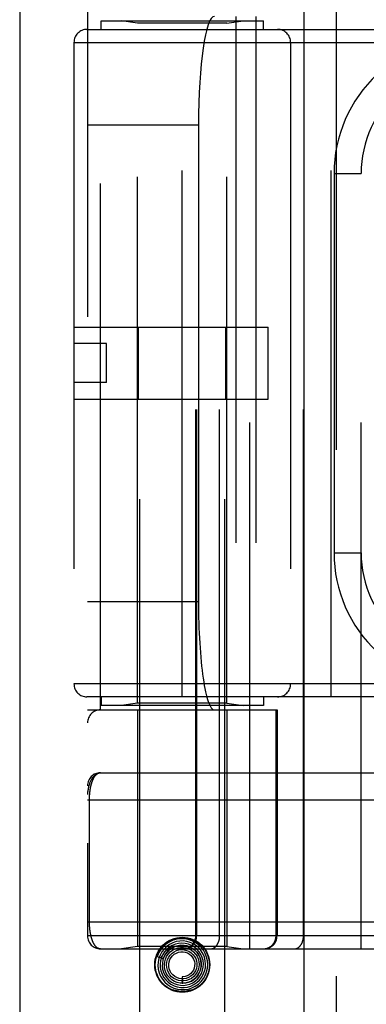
# Model space of a CAD drawing. Header units: inches. Extents: x 0 to 221, y 0 to 143.
# Tile 130 of 256: x 37.197 to 37.997, y 78.341 to 80.613. Entities that reach past the tile are written whole.
import ezdxf

# ---------------------------------------------------------------- set-up
doc = ezdxf.new("R2010")
doc.units = ezdxf.units.IN
doc.header["$LTSCALE"] = 12.142857
doc.header["$MEASUREMENT"] = 0
doc.linetypes.add('HIDDEN', pattern=[0.2, 0.1, -0.1])
doc.layers.get('0').update_dxf_attribs({"linetype": 'CONTINUOUS'})
doc.layers.add('LEFTHAND_DOOR_ASSEMBLY', color=7, linetype='CONTINUOUS')

msp = doc.modelspace()

# ---------------------------------------------------------------- linework, layer by layer
at = {"color": 3, "linetype": 'Continuous'}
msp.add_line((37.1972, 110.0793), (37.1972, 33.5496), dxfattribs=at)
at = {"layer": 'LEFTHAND_DOOR_ASSEMBLY', "color": 3, "linetype": 'Continuous'}
msp.add_line((37.853, 105.1206), (37.853, 33.7706), dxfattribs=at)
at = {"layer": 'LEFTHAND_DOOR_ASSEMBLY', "color": 8, "linetype": 'HIDDEN'}
for p, q in [((37.928, 105.1206), (37.928, 33.7706)), ((37.4745, 78.2926), (37.4745, 81.475)), ((37.6705, 78.2926), (37.6705, 81.475)), ((37.7287, 78.4693), (37.7287, 81.1718)), ((37.9852, 78.4693), (37.9852, 81.1718)), ((37.3537, 81.1418), (37.3537, 78.4993)), ((37.6037, 78.4993), (37.6037, 81.1418)), ((37.6057, 78.4993), (37.6057, 81.1418)), ((37.6587, 78.4993), (37.6587, 81.1418)), ((37.8523, 78.4993), (37.8523, 81.1418)), ((37.3837, 79.0206), (37.3837, 80.6206)), ((37.6962, 80.6206), (37.6962, 79.0206)), ((37.7421, 80.6206), (37.7421, 79.0206)), ((37.385, 80.5906), (37.385, 80.6106)), ((37.385, 80.6106), (37.76, 80.6106)), ((37.4695, 80.6053), (37.432, 80.6106)), ((37.4695, 79.0359), (37.4695, 80.6053)), ((37.6755, 80.6053), (37.4695, 80.6053)), ((37.6755, 80.6053), (37.713, 80.6106)), ((37.6755, 79.0359), (37.6755, 80.6053)), ((37.76, 80.5906), (37.76, 80.6106)), ((37.3525, 80.5906), (38.4787, 80.5906)), ((37.5725, 79.0506), (37.5725, 80.5906)), ((37.9162, 79.0506), (37.9162, 80.5906)), ((37.3225, 80.5606), (37.3225, 79.0806)), ((37.3225, 80.5606), (38.4787, 80.5606)), ((37.8225, 80.5606), (37.8225, 79.0806)), ((37.3537, 80.3706), (37.6099, 80.3706)), ((37.6099, 80.3706), (37.6099, 79.2706)), ((37.9227, 80.2581), (37.9227, 79.3831)), ((37.9227, 80.2581), (37.9852, 80.2581)), ((37.3225, 79.9036), (37.7705, 79.9036)), ((37.4718, 79.7376), (37.4718, 79.9036)), ((37.6731, 79.7376), (37.6731, 79.9036)), ((37.7705, 79.7376), (37.7705, 79.9036)), ((37.3975, 79.8656), (37.3225, 79.8656)), ((37.3975, 79.7756), (37.3975, 79.8656)), ((37.3975, 79.7756), (37.3225, 79.7756)), ((37.3225, 79.7376), (37.7705, 79.7376)), ((37.9227, 79.3831), (37.9852, 79.3831)), ((37.3537, 79.2706), (37.6099, 79.2706)), ((38.4787, 79.0806), (37.3225, 79.0806)), ((38.4787, 79.0506), (37.3525, 79.0506)), ((37.385, 79.0506), (37.385, 79.0306)), ((37.76, 79.0306), (37.385, 79.0306)), ((37.4695, 79.0359), (37.432, 79.0306)), ((37.6755, 79.0359), (37.4695, 79.0359)), ((37.6755, 79.0359), (37.713, 79.0306)), ((37.76, 79.0506), (37.76, 79.0306)), ((37.3537, 79.0206), (37.7912, 79.0206)), ((37.4695, 79.0206), (37.4695, 78.4746)), ((37.6755, 79.0206), (37.6755, 78.4746)), ((37.7889, 78.4993), (37.7889, 79.0206)), ((37.7912, 79.0206), (37.7912, 78.4993)), ((37.3837, 78.8756), (38.2575, 78.8756)), ((37.3537, 78.8131), (38.264, 78.8131)), ((37.3583, 78.531), (37.3583, 78.8131)), ((37.3537, 78.5318), (38.2575, 78.5318)), ((38.0191, 78.4993), (37.3537, 78.4993)), ((37.3837, 78.4693), (38.2575, 78.4693)), ((37.4695, 78.4746), (37.432, 78.4693)), ((37.6755, 78.4746), (37.4695, 78.4746)), ((37.5427, 78.4681), (37.5423, 78.4677)), ((37.5431, 78.4685), (37.5427, 78.4681)), ((37.5435, 78.4689), (37.5431, 78.4685)), ((37.544, 78.4694), (37.5435, 78.4689)), ((37.5455, 78.4707), (37.544, 78.4694)), ((37.5458, 78.4709), (37.5455, 78.4707)), ((37.6755, 78.4746), (37.713, 78.4693)), ((37.5145, 78.4514), (37.5287, 78.4468)), ((37.5725, 78.4051), (37.5725, 78.3901))]:
    msp.add_line(p, q, dxfattribs=at)
for points in [[(37.3837, 78.8756), (37.383, 78.8756), (37.3824, 78.8755), (37.3817, 78.8755), (37.381, 78.8754), (37.3803, 78.8753), (37.3796, 78.8751), (37.379, 78.8749), (37.3783, 78.8747), (37.3776, 78.8745), (37.3769, 78.8742), (37.3762, 78.8739), (37.3755, 78.8736), (37.3748, 78.8732), (37.374, 78.8728), (37.3733, 78.8724), (37.3726, 78.8719), (37.3719, 78.8714), (37.3712, 78.8708), (37.3705, 78.8702), (37.3698, 78.8695), (37.3691, 78.8688), (37.3684, 78.8681), (37.3677, 78.8673), (37.367, 78.8665), (37.3662, 78.8656), (37.3655, 78.8646), (37.3648, 78.8636), (37.3641, 78.8625), (37.3635, 78.8614), (37.3628, 78.8602), (37.3621, 78.8589), (37.3614, 78.8576), (37.3607, 78.8561), (37.3601, 78.8546), (37.3594, 78.853), (37.3587, 78.8513), (37.3581, 78.8494), (37.3575, 78.8475), (37.3569, 78.8455), (37.3563, 78.8435), (37.3559, 78.8415), (37.3555, 78.8397), (37.3551, 78.8381), (37.3549, 78.8365), (37.3546, 78.8351), (37.3544, 78.8338), (37.3543, 78.8327), (37.3541, 78.8316), (37.354, 78.8307), (37.3539, 78.8298), (37.3539, 78.829), (37.3538, 78.8282), (37.3538, 78.8275), (37.3537, 78.8268), (37.3537, 78.8262), (37.3537, 78.8256)], [(37.3583, 78.8131), (37.3583, 78.8139), (37.3583, 78.8147), (37.3583, 78.8155), (37.3584, 78.8164), (37.3584, 78.8172), (37.3584, 78.818), (37.3584, 78.8188), (37.3584, 78.8197), (37.3585, 78.8205), (37.3585, 78.8213), (37.3586, 78.8222), (37.3586, 78.823), (37.3587, 78.8239), (37.3587, 78.8247), (37.3588, 78.8256), (37.3589, 78.8264), (37.3589, 78.8273), (37.359, 78.8282), (37.3591, 78.829), (37.3592, 78.8299), (37.3593, 78.8308), (37.3594, 78.8316), (37.3595, 78.8325), (37.3596, 78.8334), (37.3597, 78.8343), (37.3598, 78.8352), (37.36, 78.8361), (37.3601, 78.837), (37.3602, 78.8379), (37.3604, 78.8387), (37.3605, 78.8396), (37.3607, 78.8405), (37.3609, 78.8414), (37.361, 78.8422), (37.3612, 78.8431), (37.3614, 78.844), (37.3616, 78.8448), (37.3618, 78.8457), (37.362, 78.8465), (37.3622, 78.8474), (37.3624, 78.8482), (37.3626, 78.8491), (37.3629, 78.8499), (37.3631, 78.8507), (37.3634, 78.8515), (37.3636, 78.8524), (37.3639, 78.8532), (37.3641, 78.854), (37.3644, 78.8548), (37.3647, 78.8556), (37.365, 78.8563), (37.3653, 78.8571), (37.3656, 78.8579), (37.3659, 78.8586), (37.3662, 78.8594), (37.3665, 78.8601), (37.3668, 78.8608), (37.3672, 78.8615), (37.3675, 78.8622), (37.3679, 78.8629), (37.3683, 78.8636), (37.3686, 78.8643), (37.369, 78.8649), (37.3694, 78.8656), (37.3698, 78.8662), (37.3702, 78.8668), (37.3706, 78.8674), (37.371, 78.868), (37.3715, 78.8685), (37.3719, 78.8691), (37.3724, 78.8696), (37.3728, 78.8701), (37.3733, 78.8706), (37.3738, 78.8711), (37.3742, 78.8715), (37.3747, 78.872), (37.3752, 78.8724), (37.3757, 78.8728), (37.3763, 78.8731), (37.3768, 78.8735), (37.3773, 78.8738), (37.3779, 78.8741), (37.3784, 78.8744), (37.379, 78.8746), (37.3795, 78.8748), (37.3801, 78.875), (37.3807, 78.8752), (37.3813, 78.8753), (37.3819, 78.8754), (37.3825, 78.8755), (37.3831, 78.8756), (37.3837, 78.8756)], [(37.3837, 78.4693), (37.3831, 78.4694), (37.3825, 78.4694), (37.3819, 78.4695), (37.3813, 78.4696), (37.3807, 78.4697), (37.3802, 78.4699), (37.3796, 78.4701), (37.3791, 78.4703), (37.3785, 78.4705), (37.378, 78.4708), (37.3775, 78.471), (37.3769, 78.4713), (37.3764, 78.4717), (37.3759, 78.472), (37.3754, 78.4724), (37.3749, 78.4728), (37.3744, 78.4732), (37.374, 78.4736), (37.3735, 78.4741), (37.3731, 78.4746), (37.3726, 78.475), (37.3722, 78.4755), (37.3717, 78.4761), (37.3713, 78.4766), (37.3709, 78.4772), (37.3705, 78.4777), (37.3701, 78.4783), (37.3697, 78.4789), (37.3693, 78.4795), (37.3689, 78.4802), (37.3685, 78.4808), (37.3682, 78.4815), (37.3678, 78.4821), (37.3675, 78.4828), (37.3671, 78.4835), (37.3668, 78.4842), (37.3665, 78.4849), (37.3662, 78.4856), (37.3659, 78.4863), (37.3656, 78.4871), (37.3653, 78.4878), (37.365, 78.4886), (37.3647, 78.4893), (37.3644, 78.4901), (37.3642, 78.4909), (37.3639, 78.4916), (37.3636, 78.4924), (37.3634, 78.4932), (37.3632, 78.494), (37.3629, 78.4948), (37.3627, 78.4956), (37.3625, 78.4965), (37.3623, 78.4973), (37.3621, 78.4981), (37.3619, 78.4989), (37.3617, 78.4998), (37.3615, 78.5006), (37.3613, 78.5015), (37.3611, 78.5023), (37.3609, 78.5032), (37.3608, 78.504), (37.3606, 78.5049), (37.3605, 78.5057), (37.3603, 78.5066), (37.3602, 78.5074), (37.36, 78.5083), (37.3599, 78.5092), (37.3598, 78.51), (37.3597, 78.5109), (37.3596, 78.5118), (37.3595, 78.5126), (37.3594, 78.5135), (37.3593, 78.5143), (37.3592, 78.5152), (37.3591, 78.5161), (37.359, 78.5169), (37.3589, 78.5177), (37.3589, 78.5186), (37.3588, 78.5194), (37.3587, 78.5203), (37.3587, 78.5211), (37.3586, 78.5219), (37.3586, 78.5227), (37.3585, 78.5236), (37.3585, 78.5244), (37.3584, 78.5252), (37.3584, 78.5261), (37.3584, 78.5269), (37.3584, 78.5277), (37.3584, 78.5285), (37.3583, 78.5294), (37.3583, 78.5302), (37.3583, 78.531)], [(37.5505, 78.4834), (37.5431, 78.4796), (37.5363, 78.4748), (37.5303, 78.469), (37.5253, 78.4624), (37.5213, 78.4551), (37.5184, 78.4472), (37.5167, 78.439), (37.5162, 78.4306), (37.517, 78.4223), (37.5191, 78.4141), (37.5223, 78.4063), (37.5266, 78.3991), (37.532, 78.3926), (37.5383, 78.387), (37.5454, 78.3823), (37.5531, 78.3787), (37.5613, 78.3763), (37.5697, 78.3752), (37.5783, 78.3753), (37.5867, 78.3767), (37.5948, 78.3793), (37.6025, 78.3831)], [(37.5188, 78.4665), (37.5235, 78.4728), (37.5289, 78.4784), (37.5351, 78.4832), (37.5419, 78.4871), (37.5492, 78.4902), (37.5568, 78.4923), (37.5646, 78.4936), (37.5725, 78.494), (37.5804, 78.4936), (37.5882, 78.4923), (37.5958, 78.4902), (37.603, 78.4871), (37.6099, 78.4832), (37.6161, 78.4784), (37.6215, 78.4728), (37.6261, 78.4665)], [(37.6025, 78.3831), (37.6096, 78.3879), (37.6158, 78.3938), (37.6212, 78.4006), (37.6255, 78.4081), (37.6286, 78.4161), (37.6306, 78.4245), (37.6312, 78.4332), (37.6306, 78.4418), (37.6287, 78.4503), (37.6256, 78.4584), (37.6214, 78.466), (37.616, 78.4729), (37.6097, 78.479), (37.6026, 78.484), (37.5947, 78.488), (37.5864, 78.4908), (37.5778, 78.4923), (37.569, 78.4925), (37.5602, 78.4915), (37.5517, 78.4892), (37.5436, 78.4856), (37.5361, 78.4809)], [(37.5923, 78.3836), (37.5995, 78.3871), (37.6061, 78.3916), (37.612, 78.3971), (37.617, 78.4034), (37.621, 78.4104), (37.6239, 78.4179), (37.6257, 78.4258), (37.6262, 78.4339), (37.6255, 78.442), (37.6236, 78.4499), (37.6206, 78.4574), (37.6164, 78.4644), (37.6112, 78.4708), (37.6051, 78.4762), (37.5983, 78.4807), (37.5908, 78.4842), (37.5829, 78.4864), (37.5747, 78.4875), (37.5665, 78.4873), (37.5583, 78.486), (37.5505, 78.4834)], [(37.576, 78.4693), (37.5766, 78.4693), (37.5773, 78.4694), (37.5779, 78.4694), (37.5786, 78.4695), (37.5792, 78.4695), (37.5798, 78.4696), (37.5805, 78.4697), (37.5811, 78.4698), (37.5818, 78.4699), (37.5824, 78.4701), (37.583, 78.4702), (37.5837, 78.4704), (37.5843, 78.4705), (37.5849, 78.4707), (37.5855, 78.4709), (37.5861, 78.4711), (37.5867, 78.4714), (37.5873, 78.4716), (37.5879, 78.4719), (37.5885, 78.4722), (37.5891, 78.4724), (37.5897, 78.4727), (37.5902, 78.473), (37.5908, 78.4734), (37.5914, 78.4737), (37.5919, 78.474), (37.5925, 78.4744), (37.593, 78.4748), (37.5935, 78.4751), (37.594, 78.4755), (37.5946, 78.4759), (37.5951, 78.4764), (37.5955, 78.4768), (37.596, 78.4772), (37.5965, 78.4777), (37.597, 78.4781), (37.5974, 78.4786), (37.5979, 78.4791), (37.5983, 78.4796), (37.5987, 78.4801), (37.5991, 78.4806), (37.5995, 78.4811), (37.5999, 78.4816), (37.6003, 78.4821), (37.6007, 78.4827), (37.601, 78.4832), (37.6013, 78.4838), (37.6017, 78.4843), (37.602, 78.4849), (37.6023, 78.4855), (37.6026, 78.4861), (37.6029, 78.4867), (37.6031, 78.4873), (37.6034, 78.4879), (37.6036, 78.4885), (37.6039, 78.4891), (37.6041, 78.4897), (37.6043, 78.4903), (37.6045, 78.4909), (37.6046, 78.4916), (37.6048, 78.4922), (37.605, 78.4928), (37.6051, 78.4935), (37.6052, 78.4941), (37.6053, 78.4948), (37.6054, 78.4954), (37.6055, 78.4961), (37.6055, 78.4967), (37.6056, 78.4974), (37.6056, 78.498), (37.6056, 78.4987), (37.6057, 78.4993)], [(37.6375, 78.4693), (37.638, 78.4693), (37.6384, 78.4694), (37.6389, 78.4694), (37.6394, 78.4695), (37.6398, 78.4695), (37.6403, 78.4696), (37.6407, 78.4697), (37.6412, 78.4698), (37.6416, 78.4699), (37.6421, 78.4701), (37.6425, 78.4702), (37.643, 78.4704), (37.6434, 78.4705), (37.6439, 78.4707), (37.6443, 78.4709), (37.6448, 78.4711), (37.6452, 78.4714), (37.6456, 78.4716), (37.6461, 78.4719), (37.6465, 78.4722), (37.6469, 78.4724), (37.6473, 78.4727), (37.6477, 78.473), (37.6481, 78.4734), (37.6485, 78.4737), (37.6489, 78.474), (37.6493, 78.4744), (37.6497, 78.4748), (37.6501, 78.4751), (37.6504, 78.4755), (37.6508, 78.4759), (37.6511, 78.4764), (37.6515, 78.4768), (37.6518, 78.4772), (37.6522, 78.4777), (37.6525, 78.4781), (37.6528, 78.4786), (37.6531, 78.4791), (37.6535, 78.4796), (37.6538, 78.4801), (37.6541, 78.4806), (37.6543, 78.4811), (37.6546, 78.4816), (37.6549, 78.4821), (37.6551, 78.4827), (37.6554, 78.4832), (37.6556, 78.4838), (37.6559, 78.4843), (37.6561, 78.4849), (37.6563, 78.4855), (37.6565, 78.4861), (37.6567, 78.4867), (37.6569, 78.4873), (37.6571, 78.4879), (37.6573, 78.4885), (37.6574, 78.4891), (37.6576, 78.4897), (37.6577, 78.4903), (37.6579, 78.4909), (37.658, 78.4916), (37.6581, 78.4922), (37.6582, 78.4928), (37.6583, 78.4935), (37.6584, 78.4941), (37.6585, 78.4948), (37.6585, 78.4954), (37.6586, 78.4961), (37.6586, 78.4967), (37.6587, 78.4974), (37.6587, 78.498), (37.6587, 78.4987), (37.6587, 78.4993)], [(37.7592, 78.4693), (37.7599, 78.4693), (37.7605, 78.4694), (37.7612, 78.4694), (37.7618, 78.4695), (37.7624, 78.4695), (37.7631, 78.4696), (37.7637, 78.4697), (37.7644, 78.4698), (37.765, 78.4699), (37.7656, 78.4701), (37.7663, 78.4702), (37.7669, 78.4704), (37.7675, 78.4705), (37.7681, 78.4707), (37.7688, 78.4709), (37.7694, 78.4711), (37.77, 78.4714), (37.7706, 78.4716), (37.7712, 78.4719), (37.7718, 78.4722), (37.7723, 78.4724), (37.7729, 78.4727), (37.7735, 78.473), (37.7741, 78.4734), (37.7746, 78.4737), (37.7752, 78.474), (37.7757, 78.4744), (37.7762, 78.4748), (37.7768, 78.4751), (37.7773, 78.4755), (37.7778, 78.4759), (37.7783, 78.4764), (37.7788, 78.4768), (37.7793, 78.4772), (37.7797, 78.4777), (37.7802, 78.4781), (37.7807, 78.4786), (37.7811, 78.4791), (37.7815, 78.4796), (37.7819, 78.4801), (37.7824, 78.4806), (37.7828, 78.4811), (37.7831, 78.4816), (37.7835, 78.4821), (37.7839, 78.4827), (37.7842, 78.4832), (37.7846, 78.4838), (37.7849, 78.4843), (37.7852, 78.4849), (37.7855, 78.4855), (37.7858, 78.4861), (37.7861, 78.4867), (37.7864, 78.4873), (37.7866, 78.4879), (37.7869, 78.4885), (37.7871, 78.4891), (37.7873, 78.4897), (37.7875, 78.4903), (37.7877, 78.4909), (37.7879, 78.4916), (37.788, 78.4922), (37.7882, 78.4928), (37.7883, 78.4935), (37.7884, 78.4941), (37.7885, 78.4948), (37.7886, 78.4954), (37.7887, 78.4961), (37.7888, 78.4967), (37.7888, 78.4974), (37.7889, 78.498), (37.7889, 78.4987), (37.7889, 78.4993)], [(37.831, 78.4693), (37.8315, 78.4693), (37.832, 78.4694), (37.8324, 78.4694), (37.8329, 78.4695), (37.8334, 78.4695), (37.8338, 78.4696), (37.8343, 78.4697), (37.8347, 78.4698), (37.8352, 78.4699), (37.8356, 78.4701), (37.8361, 78.4702), (37.8365, 78.4704), (37.837, 78.4705), (37.8374, 78.4707), (37.8379, 78.4709), (37.8383, 78.4711), (37.8387, 78.4714), (37.8392, 78.4716), (37.8396, 78.4719), (37.84, 78.4722), (37.8404, 78.4724), (37.8408, 78.4727), (37.8412, 78.473), (37.8416, 78.4734), (37.842, 78.4737), (37.8424, 78.474), (37.8428, 78.4744), (37.8432, 78.4748), (37.8436, 78.4751), (37.844, 78.4755), (37.8443, 78.4759), (37.8447, 78.4764), (37.845, 78.4768), (37.8454, 78.4772), (37.8457, 78.4777), (37.846, 78.4781), (37.8464, 78.4786), (37.8467, 78.4791), (37.847, 78.4796), (37.8473, 78.4801), (37.8476, 78.4806), (37.8479, 78.4811), (37.8482, 78.4816), (37.8484, 78.4821), (37.8487, 78.4827), (37.8489, 78.4832), (37.8492, 78.4838), (37.8494, 78.4843), (37.8496, 78.4849), (37.8499, 78.4855), (37.8501, 78.4861), (37.8503, 78.4867), (37.8505, 78.4873), (37.8506, 78.4879), (37.8508, 78.4885), (37.851, 78.4891), (37.8511, 78.4897), (37.8513, 78.4903), (37.8514, 78.4909), (37.8515, 78.4916), (37.8516, 78.4922), (37.8518, 78.4928), (37.8518, 78.4935), (37.8519, 78.4941), (37.852, 78.4948), (37.8521, 78.4954), (37.8521, 78.4961), (37.8522, 78.4967), (37.8522, 78.4974), (37.8522, 78.498), (37.8523, 78.4987), (37.8523, 78.4993)], [(37.5361, 78.4809), (37.5293, 78.4752), (37.5235, 78.4685), (37.5187, 78.461), (37.515, 78.4529), (37.5145, 78.4514)], [(37.5566, 78.4803), (37.5494, 78.4774), (37.5428, 78.4734), (37.5368, 78.4685), (37.5316, 78.4627), (37.5274, 78.4562), (37.5242, 78.4491), (37.5222, 78.4416), (37.5213, 78.4338), (37.5215, 78.426), (37.523, 78.4183), (37.5257, 78.4109), (37.5294, 78.4039), (37.5342, 78.3977), (37.5398, 78.3922), (37.5463, 78.3876), (37.5534, 78.384), (37.5609, 78.3816), (37.5688, 78.3803), (37.5767, 78.3802), (37.5846, 78.3813), (37.5923, 78.3836)], [(37.5238, 78.4484), (37.5244, 78.4498), (37.525, 78.4511), (37.5256, 78.4524), (37.5262, 78.4535), (37.5268, 78.4547), (37.5275, 78.4557), (37.5281, 78.4567), (37.5287, 78.4577), (37.5293, 78.4585), (37.5299, 78.4594), (37.5305, 78.4602), (37.5311, 78.4609), (37.5317, 78.4616), (37.5323, 78.4623), (37.5328, 78.4629), (37.5334, 78.4635), (37.5339, 78.4641), (37.5344, 78.4646), (37.5349, 78.4651), (37.5354, 78.4656), (37.5359, 78.466), (37.5364, 78.4664), (37.5368, 78.4668), (37.5373, 78.4672), (37.5377, 78.4675), (37.5381, 78.4678), (37.5385, 78.4681), (37.5389, 78.4684), (37.5393, 78.4687), (37.5396, 78.469), (37.54, 78.4692), (37.5403, 78.4695), (37.5407, 78.4697), (37.541, 78.4699), (37.5413, 78.4701), (37.5417, 78.4703), (37.542, 78.4705), (37.5423, 78.4707), (37.5426, 78.4709), (37.543, 78.4711), (37.5433, 78.4713), (37.5436, 78.4714), (37.5439, 78.4716), (37.5442, 78.4717), (37.5445, 78.4719), (37.5448, 78.472), (37.545, 78.4721), (37.5453, 78.4722), (37.5455, 78.4723), (37.5458, 78.4724), (37.546, 78.4725), (37.5462, 78.4725), (37.5465, 78.4726), (37.5467, 78.4726), (37.5469, 78.4727), (37.547, 78.4726), (37.5471, 78.4725), (37.5471, 78.4724), (37.547, 78.4722), (37.5469, 78.472), (37.5467, 78.4718), (37.5466, 78.4717), (37.5464, 78.4715), (37.5462, 78.4714), (37.5461, 78.4712), (37.5459, 78.4711), (37.5458, 78.4709)], [(37.5694, 78.4775), (37.5624, 78.4766), (37.5555, 78.4746), (37.5491, 78.4715), (37.5432, 78.4675), (37.538, 78.4625), (37.5336, 78.4568), (37.5302, 78.4505), (37.5278, 78.4437), (37.5265, 78.4366), (37.5263, 78.4293), (37.5272, 78.4221), (37.5293, 78.4152), (37.5324, 78.4086), (37.5366, 78.4026), (37.5416, 78.3973), (37.5474, 78.3928), (37.5538, 78.3892), (37.5608, 78.3868), (37.568, 78.3854), (37.5754, 78.3851), (37.5827, 78.386)], [(37.5287, 78.4468), (37.5293, 78.4484), (37.5325, 78.455), (37.5366, 78.4609), (37.5416, 78.4661), (37.5474, 78.4705), (37.5537, 78.4739), (37.5605, 78.4762), (37.5676, 78.4774), (37.5747, 78.4775), (37.5818, 78.4764), (37.5886, 78.4743), (37.5949, 78.4711), (37.6007, 78.4669), (37.6057, 78.4619), (37.6098, 78.4562), (37.613, 78.4499), (37.6151, 78.4432), (37.6161, 78.4362), (37.616, 78.4292), (37.6148, 78.4224), (37.6125, 78.4158)], [(37.5423, 78.4677), (37.542, 78.4675), (37.5417, 78.4672), (37.5415, 78.4669), (37.5412, 78.4667), (37.5409, 78.4664), (37.5406, 78.466), (37.5403, 78.4657), (37.5399, 78.4653), (37.5396, 78.465), (37.5392, 78.4646), (37.5388, 78.4641), (37.5384, 78.4637), (37.538, 78.4632), (37.5376, 78.4627), (37.5371, 78.4621), (37.5367, 78.4616), (37.5362, 78.461), (37.5357, 78.4603), (37.5352, 78.4596), (37.5347, 78.4589), (37.5342, 78.4582), (37.5337, 78.4574), (37.5332, 78.4566), (37.5327, 78.4557), (37.5322, 78.4548), (37.5316, 78.4538), (37.5311, 78.4528), (37.5306, 78.4517), (37.5301, 78.4506), (37.5296, 78.4494), (37.5291, 78.4481), (37.5287, 78.4468)], [(37.5364, 78.4519), (37.5401, 78.4574), (37.5447, 78.4622), (37.5499, 78.4662), (37.5558, 78.4693), (37.562, 78.4714), (37.5685, 78.4725), (37.575, 78.4725), (37.5815, 78.4714), (37.5877, 78.4693), (37.5934, 78.4662), (37.5985, 78.4622), (37.6029, 78.4574), (37.6065, 78.4521), (37.6091, 78.4462), (37.6107, 78.4399), (37.6112, 78.4336), (37.6107, 78.4272), (37.6092, 78.421), (37.6067, 78.4152), (37.6032, 78.4098)], [(37.5445, 78.4548), (37.5488, 78.4591), (37.5536, 78.4626), (37.559, 78.4652), (37.5647, 78.4669), (37.5706, 78.4676), (37.5765, 78.4673), (37.5823, 78.4659), (37.5877, 78.4637), (37.5927, 78.4605), (37.597, 78.4566), (37.6007, 78.452), (37.6034, 78.4469), (37.6053, 78.4414), (37.6062, 78.4357), (37.606, 78.4299), (37.605, 78.4242), (37.6029, 78.4189), (37.6, 78.4139), (37.5963, 78.4096)], [(37.5541, 78.457), (37.5588, 78.4597), (37.5637, 78.4615), (37.569, 78.4625), (37.5743, 78.4625), (37.5795, 78.4616), (37.5844, 78.4598), (37.5889, 78.4571), (37.5929, 78.4537), (37.5962, 78.4497), (37.5987, 78.4452), (37.6004, 78.4403), (37.6012, 78.4352), (37.601, 78.4301), (37.6, 78.4251), (37.5981, 78.4204), (37.5954, 78.4161), (37.592, 78.4124), (37.588, 78.4093)], [(37.5827, 78.386), (37.5899, 78.3881), (37.5966, 78.3912), (37.6028, 78.3953), (37.6083, 78.4004), (37.613, 78.4063), (37.6166, 78.4128), (37.6193, 78.4198), (37.6208, 78.4272), (37.6212, 78.4347), (37.6204, 78.4422), (37.6185, 78.4495), (37.6154, 78.4564), (37.6114, 78.4628), (37.6063, 78.4686), (37.6005, 78.4734), (37.5939, 78.4774), (37.5868, 78.4802), (37.5794, 78.482), (37.5717, 78.4826), (37.5641, 78.482), (37.5566, 78.4803)], [(37.5725, 78.3901), (37.5737, 78.3901), (37.5805, 78.3907), (37.5871, 78.3924), (37.5934, 78.3951), (37.5992, 78.3988), (37.6043, 78.4034), (37.6086, 78.4088), (37.6121, 78.4148), (37.6145, 78.4212), (37.6159, 78.428), (37.6162, 78.435), (37.6154, 78.4419), (37.6135, 78.4486), (37.6106, 78.455), (37.6066, 78.4608), (37.6019, 78.4659), (37.5963, 78.4702), (37.5901, 78.4736), (37.5835, 78.476), (37.5765, 78.4773), (37.5694, 78.4775)], [(37.6125, 78.4158), (37.6092, 78.4097), (37.605, 78.4042), (37.5999, 78.3994), (37.5942, 78.3956), (37.5879, 78.3927), (37.5813, 78.3908), (37.5745, 78.3901), (37.5676, 78.3905), (37.5609, 78.3919), (37.5546, 78.3944), (37.5487, 78.3979), (37.5436, 78.4023), (37.5391, 78.4074), (37.5356, 78.4132), (37.5331, 78.4194), (37.5316, 78.426), (37.5312, 78.4327), (37.5319, 78.4394), (37.5337, 78.4458), (37.5364, 78.4519)], [(37.6032, 78.4098), (37.5989, 78.4052), (37.594, 78.4013), (37.5884, 78.3983), (37.5825, 78.3962), (37.5763, 78.3952), (37.5701, 78.3952), (37.5639, 78.3963), (37.5581, 78.3983), (37.5527, 78.4013), (37.5478, 78.4051), (37.5437, 78.4097), (37.5404, 78.4149), (37.538, 78.4205), (37.5366, 78.4265), (37.5362, 78.4326), (37.5369, 78.4386), (37.5385, 78.4444), (37.5411, 78.4499), (37.5445, 78.4548)], [(37.5963, 78.4096), (37.592, 78.406), (37.5871, 78.4031), (37.5817, 78.4012), (37.5762, 78.4002), (37.5706, 78.4002), (37.5651, 78.4011), (37.5598, 78.403), (37.555, 78.4057), (37.5507, 78.4093), (37.5471, 78.4135), (37.5443, 78.4182), (37.5424, 78.4233), (37.5414, 78.4287), (37.5413, 78.4342), (37.5422, 78.4395), (37.544, 78.4446), (37.5466, 78.4494), (37.5501, 78.4535), (37.5541, 78.457)], [(37.6261, 78.3986), (37.6215, 78.3923), (37.6161, 78.3868), (37.6099, 78.382), (37.603, 78.3781), (37.5958, 78.375), (37.5882, 78.3729), (37.5804, 78.3716), (37.5725, 78.3711), (37.5646, 78.3716), (37.5568, 78.3729), (37.5492, 78.375), (37.5419, 78.3781), (37.5351, 78.382), (37.5289, 78.3868), (37.5235, 78.3923), (37.5188, 78.3986)], [(37.588, 78.4093), (37.5835, 78.4071), (37.5788, 78.4056), (37.5738, 78.4051), (37.5725, 78.4051)]]:
    msp.add_lwpolyline(points, dxfattribs=at)
for radius in [0.0635, 0.0625]:
    msp.add_circle((37.5725, 78.4326), radius, dxfattribs=at)
for centre, radius, start, end in [((37.3525, 80.5606), 0.03, 90, 180), ((37.7925, 80.5606), 0.03, 0, 90), ((38.2352, 80.2581), 0.3125, 85.9125, 180), ((38.2352, 80.2581), 0.25, 79.6658, 180), ((38.2352, 79.3831), 0.3125, 180, 274.0875), ((38.2352, 79.3831), 0.25, 180, 280.3342), ((37.3525, 79.0806), 0.03, 180, 270), ((37.7925, 79.0806), 0.03, 270, 360), ((37.3837, 78.9906), 0.03, 90, 180), ((37.3837, 78.8456), 0.03, 90.0001, 180), ((37.3837, 78.4993), 0.03, 180, 270), ((37.5737, 78.4993), 0.03, 270, 360), ((37.7612, 78.4993), 0.03, 270, 360)]:
    msp.add_arc(centre, radius, start, end, dxfattribs=at)
for centre, start_param, end_param in [((37.6466, 80.3706), 0, 1.570796), ((37.6466, 79.2706), 1.570796, 3.141593)]:
    msp.add_ellipse(centre, major_axis=(0, 0.25), ratio=0.146965, start_param=start_param, end_param=end_param, dxfattribs=at)

doc.saveas('drawing.dxf')
